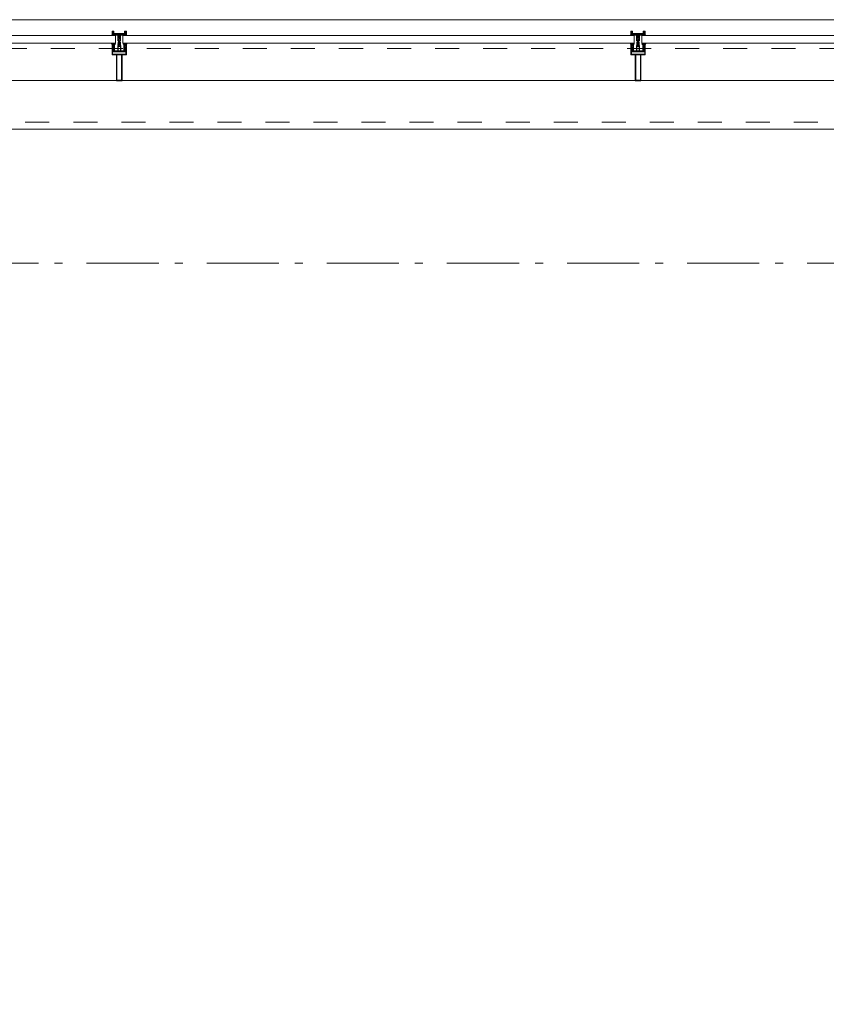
# Model space of a CAD drawing. Header units: millimetres. Extents: x -46954 to 169732, y -26853 to 94136.
# Tile 125 of 174: x 17507 to 20305, y 86595 to 90012. Entities that reach past the tile are written whole.
import ezdxf

# ---------------------------------------------------------------- set-up
doc = ezdxf.new("R2010")
doc.units = ezdxf.units.MM
doc.header["$LTSCALE"] = 400
doc.linetypes.add('STYLE_01', pattern=[0.416641, 0.208282, -0.208359])
doc.linetypes.add('STYLE_06', pattern=[1.041641, 0.625, -0.208282, 0.069427, -0.138931])
doc.layers.add('mat-glas', color=140, linetype='Continuous', lineweight=15)
doc.layers.add('None', color=7, linetype='Continuous', lineweight=9)
doc.styles.get("Standard").update_dxf_attribs({"font": 'arial.ttf'})

# ---------------------------------------------------------------- blocks, each defined once
blk = doc.blocks.new('*U523')
at = {"layer": 'None', "color": 8, "linetype": 'Continuous', "lineweight": 9, "flags": 128}
for points in [[(58396.9, -23735), (58381.1, -23735), (58381.1, -23733.1), (58381.1, -23686.9), (58381.1, -23685), (58396.9, -23685), (58396.9, -23687.9), (58392.3, -23687.9), (58392.3, -23687.4), (58390.9, -23687.4), (58390.9, -23687.9), (58389, -23687.9), (58388.7, -23688.1), (58384.6, -23688.1), (58384.6, -23688.1, 0.414214), (58382.9, -23689.8), (58382.9, -23689.8), (58382.9, -23689.9, 0.414214), (58384.6, -23691.6), (58388.7, -23691.6), (58389, -23691.8), (58390.9, -23691.8), (58390.9, -23692.3), (58392.3, -23692.3), (58392.3, -23691.8), (58396.9, -23691.8), (58396.9, -23693.7), (58384.1, -23693.7), (58384.1, -23693.7, 0.414214), (58382.9, -23694.9), (58382.9, -23694.9), (58382.9, -23703.4), (58382.9, -23703.5, 0.414214), (58384.1, -23704.7), (58401.1, -23704.7), (58401.1, -23706.1), (58403.9, -23706.1), (58404.3, -23705.7), (58404.7, -23706.1), (58405.3, -23706.1), (58405.7, -23705.7), (58406.1, -23706.1), (58406.7, -23706.1), (58407.1, -23705.7), (58408, -23706.1), (58412.9, -23706.1), (58412.9, -23707.8), (58402.1, -23707.8), (58402.1, -23707.8, 0.414214), (58399.9, -23710), (58399.9, -23710), (58399.9, -23710, 0.414214), (58402.1, -23712.2), (58412.9, -23712.2), (58412.9, -23713.9), (58408, -23713.9), (58407.1, -23714.3), (58406.7, -23713.9), (58406.1, -23713.9), (58405.7, -23714.3), (58405.3, -23713.9), (58404.7, -23713.9), (58404.3, -23714.3), (58403.9, -23713.9), (58401.1, -23713.9), (58401.1, -23715.3), (58384.1, -23715.3), (58384.1, -23715.3, 0.414214), (58382.9, -23716.5), (58382.9, -23716.6), (58382.9, -23725.1), (58382.9, -23725.1, 0.414214), (58384.1, -23726.3), (58396.9, -23726.3), (58396.9, -23728.2), (58392.3, -23728.2), (58392.3, -23727.7), (58390.9, -23727.7), (58390.9, -23728.2), (58389, -23728.2), (58388.7, -23728.4), (58384.6, -23728.4), (58384.6, -23728.4, 0.414214), (58382.9, -23730.1), (58382.9, -23730.2), (58382.9, -23730.2, 0.414214), (58384.6, -23731.9), (58388.7, -23731.9), (58389, -23732.1), (58390.9, -23732.1), (58390.9, -23732.6), (58392.3, -23732.6), (58392.3, -23732.1), (58396.9, -23732.1)], [(58409.1, -23695.2), (58409.1, -23695.2, -0.390793), (58407.8, -23696.7), (58407.8, -23696.7, -0.390793), (58406.1, -23695.6), (58406.1, -23695.6, 0.352623), (58404.1, -23694), (58397.4, -23694), (58397.4, -23694, -0.414214), (58397.1, -23693.7), (58397.1, -23692.4), (58397.2, -23691.9), (58397.2, -23691.9, 0.520293), (58397.1, -23691.6), (58394.4, -23691.6), (58394.3, -23691.8), (58392.3, -23691.8), (58392.3, -23691.8, 0.577863), (58392, -23691.8), (58392, -23691.9), (58392, -23691.9, -0.366605), (58391.7, -23692.2), (58391.7, -23692.2, -0.366605), (58391.4, -23692), (58391.4, -23692, 0.130834), (58390.4, -23690.7), (58390.4, -23690.7, -0.439074), (58390.4, -23689.3), (58390.4, -23689.3, 0.133252), (58391.4, -23688), (58391.4, -23688, -0.366605), (58391.7, -23687.8), (58391.7, -23687.8, -0.366605), (58392, -23688), (58392, -23688.1), (58392, -23688.1, 0.577455), (58392.3, -23688.2), (58394.3, -23688.2), (58394.4, -23688.3), (58397.1, -23688.3), (58397.1, -23688.3, 0.52048), (58397.2, -23688.1), (58397.1, -23687.6), (58397.1, -23685.3), (58397.1, -23685.3, -0.414214), (58397.4, -23685), (58405.2, -23685), (58405.2, -23685, 0.255976), (58406.8, -23684.1), (58406.8, -23684.1, -0.749676), (58409.1, -23684.7), (58409.1, -23688.8), (58409.1, -23688.8, -0.414214), (58407.1, -23690.8), (58407.1, -23690.8, 0.402808), (58406.6, -23691.3), (58406.6, -23691.3, 0.402808), (58407, -23691.8), (58407, -23691.8, -0.233259), (58407.4, -23692), (58407.9, -23695.4), (58407.9, -23695.4, 0.419014), (58408, -23695.5), (58408, -23695.5, 0.419014), (58408.1, -23695.4), (58408.1, -23694), (58408.1, -23694, -0.414214), (58408.6, -23693.5), (58408.6, -23693.5, -0.414214), (58409.1, -23694)], [(58392.1, -23689, 0.29188), (58391.6, -23689.2), (58391.2, -23689.7), (58391.2, -23689.7, 0.344328), (58391.2, -23690.3), (58391.6, -23690.8), (58391.6, -23690.8, 0.29188), (58392.1, -23691), (58393.8, -23690.6), (58393.8, -23690.6, 0.348796), (58394.3, -23690), (58394.3, -23690, 0.348796), (58393.8, -23689.4), (58392.1, -23689)], [(58400.1, -23687), (58400.1, -23687, 0.414214), (58399.3, -23687.9), (58399.3, -23687.9, 0.414214), (58400.1, -23688.7), (58403, -23688.7), (58403, -23688.7, 0.414214), (58403.9, -23687.9), (58403.9, -23687.9, 0.414214), (58403, -23687)], [(58403.9, -23691.2, 0.414214), (58403, -23690.3), (58400.1, -23690.3), (58400.1, -23690.3, 0.414214), (58399.3, -23691.2), (58399.3, -23691.2, 0.414214), (58400.1, -23692), (58403, -23692), (58403, -23692, 0.414214), (58403.9, -23691.2)], [(58406.1, -23689.2), (58406.1, -23689.2, 0.552342), (58407.3, -23689.8), (58407.3, -23689.8, 0.263556), (58408.3, -23688.1), (58408.3, -23684.6), (58408.3, -23684.6, 0.437017), (58407.9, -23684.3), (58407.9, -23684.3, 0.437017), (58407.7, -23684.7), (58407.7, -23684.7, -0.396568), (58406.4, -23686.3), (58406.4, -23686.3, 0.418874), (58405.8, -23686.8)], [(58409.1, -23724.8), (58409.1, -23724.8, 0.390793), (58407.8, -23723.3), (58407.8, -23723.3, 0.390793), (58406.1, -23724.4), (58406.1, -23724.4, -0.352623), (58404.1, -23726), (58397.4, -23726), (58397.4, -23726, 0.414214), (58397.1, -23726.3), (58397.1, -23727.6), (58397.2, -23728.1), (58397.2, -23728.1, -0.520293), (58397.1, -23728.4), (58394.4, -23728.4), (58394.3, -23728.2), (58392.3, -23728.2), (58392.3, -23728.2, -0.577863), (58392, -23728.2), (58392, -23728.1), (58392, -23728.1, 0.366605), (58391.7, -23727.8), (58391.7, -23727.8, 0.366605), (58391.4, -23728), (58391.4, -23728, -0.130834), (58390.4, -23729.3), (58390.4, -23729.3, 0.439074), (58390.4, -23730.7), (58390.4, -23730.7, -0.133252), (58391.4, -23732), (58391.4, -23732, 0.366605), (58391.7, -23732.2), (58391.7, -23732.2, 0.366605), (58392, -23732), (58392, -23731.9), (58392, -23731.9, -0.577455), (58392.3, -23731.8), (58394.3, -23731.8), (58394.4, -23731.7), (58397.1, -23731.7), (58397.1, -23731.7, -0.52048), (58397.2, -23731.9), (58397.1, -23732.4), (58397.1, -23734.7), (58397.1, -23734.7, 0.414214), (58397.4, -23735), (58405.2, -23735), (58405.2, -23735, -0.255976), (58406.8, -23735.9), (58406.8, -23735.9, 0.749676), (58409.1, -23735.3), (58409.1, -23731.2), (58409.1, -23731.2, 0.414214), (58407.1, -23729.2), (58407.1, -23729.2, -0.402808), (58406.6, -23728.7), (58406.6, -23728.7, -0.402808), (58407, -23728.2), (58407, -23728.2, 0.233259), (58407.4, -23728), (58407.9, -23724.6), (58407.9, -23724.6, -0.419014), (58408, -23724.5), (58408, -23724.5, -0.419014), (58408.1, -23724.6), (58408.1, -23726), (58408.1, -23726, 0.414214), (58408.6, -23726.5), (58408.6, -23726.5, 0.414214), (58409.1, -23726)], [(58392.1, -23731, -0.29188), (58391.6, -23730.8), (58391.2, -23730.3), (58391.2, -23730.3, -0.344328), (58391.2, -23729.7), (58391.6, -23729.2), (58391.6, -23729.2, -0.29188), (58392.1, -23729), (58393.8, -23729.4), (58393.8, -23729.4, -0.348796), (58394.3, -23730), (58394.3, -23730, -0.348796), (58393.8, -23730.6), (58392.1, -23731)], [(58403.9, -23728.8, -0.414214), (58403, -23729.7), (58400.1, -23729.7), (58400.1, -23729.7, -0.414214), (58399.3, -23728.8), (58399.3, -23728.8, -0.414214), (58400.1, -23728), (58403, -23728), (58403, -23728, -0.414214), (58403.9, -23728.8)], [(58400.1, -23733), (58400.1, -23733, -0.414214), (58399.3, -23732.1), (58399.3, -23732.1, -0.414214), (58400.1, -23731.3), (58403, -23731.3), (58403, -23731.3, -0.414214), (58403.9, -23732.1), (58403.9, -23732.1, -0.414214), (58403, -23733)], [(58406.1, -23730.8), (58406.1, -23730.8, -0.552342), (58407.3, -23730.2), (58407.3, -23730.2, -0.263556), (58408.3, -23731.9), (58408.3, -23735.4), (58408.3, -23735.4, -0.437017), (58407.9, -23735.7), (58407.9, -23735.7, -0.437017), (58407.7, -23735.3), (58407.7, -23735.3, 0.396568), (58406.4, -23733.7), (58406.4, -23733.7, -0.418874), (58405.8, -23733.2)]]:
    blk.add_lwpolyline(points, format="xyb", close=True, dxfattribs=at)
blk.add_lwpolyline([(58382.9, -23714), (58398.6, -23714), (58398.6, -23706), (58382.9, -23706)], close=True, dxfattribs=at)
blk = doc.blocks.new('*U524')
at = {"layer": 'None', "color": 7}
blk.add_blockref('*U523', (0, 0), dxfattribs=at)
blk = doc.blocks.new('*U525')
at = {"layer": 'None', "color": 8, "linetype": 'Continuous', "lineweight": 9, "flags": 128}
for points in [[(58279.1, -23700), (58279.1, -23720), (58369.1, -23720), (58369.1, -23735), (58381.1, -23735), (58381.1, -23685), (58369.1, -23685), (58369.1, -23700)], [(58281.1, -23702), (58369.1, -23702), (58369.1, -23718), (58281.1, -23718)], [(58371.1, -23718), (58371.1, -23702), (58371.1, -23687), (58379.1, -23687), (58379.1, -23733), (58371.1, -23733)]]:
    blk.add_lwpolyline(points, close=True, dxfattribs=at)
blk = doc.blocks.new('*U526')
at = {"layer": 'None', "color": 7}
for name in ['*U525', '*U524']:
    blk.add_blockref(name, (0, 0), dxfattribs=at)
blk = doc.blocks.new('*U527')
at = {"layer": 'None', "color": 8, "linetype": 'Continuous', "lineweight": 9}
for p, q in [((58439.2, -23686), (58443.2, -23687)), ((58439.2, -23708), (58439.2, -23686)), ((58442.2, -23689), (58441.2, -23690)), ((58441.2, -23690), (58441.2, -23730)), ((58448.2, -23689), (58442.2, -23689)), ((58443.2, -23687), (58444.2, -23686)), ((58444.2, -23686), (58446.2, -23687)), ((58446.2, -23687), (58447.2, -23688)), ((58447.2, -23688), (58449.2, -23688)), ((58449.2, -23689), (58448.2, -23689)), ((58449.2, -23688), (58449.2, -23689)), ((58437.2, -23710), (58438.2, -23708)), ((58438.2, -23711), (58437.2, -23710)), ((58438.2, -23708), (58439.2, -23708)), ((58439.2, -23711), (58438.2, -23711)), ((58439.2, -23733), (58439.2, -23711)), ((58443.2, -23732), (58439.2, -23733)), ((58441.2, -23730), (58442.2, -23730)), ((58442.2, -23730), (58448.2, -23730)), ((58444.2, -23733), (58443.2, -23732)), ((58446.2, -23732), (58444.2, -23733)), ((58447.2, -23732), (58446.2, -23732)), ((58449.2, -23731), (58447.2, -23732)), ((58448.2, -23730), (58449.2, -23730)), ((58449.2, -23730), (58449.2, -23731))]:
    blk.add_line(p, q, dxfattribs=at)
at = {"layer": 'None', "color": 8, "linetype": 'Continuous', "lineweight": 9, "flags": 128}
blk.add_lwpolyline([(58439.2, -23733), (58439.2, -23711), (58438.2, -23711), (58437.2, -23710), (58438.2, -23708), (58439.2, -23708), (58439.2, -23686), (58443.2, -23687), (58443.2, -23687), (58443.2, -23687), (58444.2, -23686), (58444.2, -23686), (58446.2, -23687), (58447.2, -23688), (58449.2, -23688), (58449.2, -23689), (58449.2, -23689), (58448.2, -23689), (58442.2, -23689), (58441.2, -23690), (58441.2, -23730), (58442.2, -23730), (58448.2, -23730), (58449.2, -23730), (58449.2, -23731), (58449.2, -23731), (58447.2, -23732), (58446.2, -23732), (58444.2, -23733), (58444.2, -23733), (58443.2, -23732), (58443.2, -23732), (58443.2, -23732)], close=True, dxfattribs=at)
at = {"layer": 'None', "color": 0, "flags": 1}
blk.add_attdef('GRUPPE', (58437.2, -23740.6), '', height=4.23, dxfattribs=at)
blk = doc.blocks.new('*U528')
at = {"layer": 'None', "color": 8, "linetype": 'Continuous', "lineweight": 9}
for p, q in [((58416.2, -23708), (58417.2, -23707)), ((58417.2, -23707), (58417.2, -23705)), ((58417.2, -23705), (58434.2, -23705)), ((58419.2, -23706), (58419.2, -23707)), ((58422.2, -23706), (58419.2, -23706)), ((58419.2, -23707), (58419.2, -23709)), ((58423.2, -23707), (58422.2, -23706)), ((58422.2, -23707), (58423.2, -23707)), ((58422.2, -23708), (58422.2, -23707)), ((58428.2, -23707), (58426.2, -23709)), ((58429.2, -23706), (58428.2, -23707)), ((58433.2, -23706), (58429.2, -23706)), ((58433.2, -23707), (58433.2, -23706)), ((58434.2, -23707), (58433.2, -23707)), ((58434.2, -23705), (58435.2, -23705)), ((58435.2, -23707), (58434.2, -23707)), ((58435.2, -23705), (58435.2, -23706)), ((58435.2, -23706), (58435.2, -23707)), ((58404.2, -23710), (58405.2, -23709)), ((58405.2, -23711), (58404.2, -23710)), ((58405.2, -23709), (58406.2, -23708)), ((58406.2, -23709), (58405.2, -23710)), ((58405.2, -23710), (58406.2, -23711)), ((58406.2, -23712), (58405.2, -23711)), ((58406.2, -23708), (58407.2, -23708)), ((58408.2, -23709), (58406.2, -23709)), ((58406.2, -23711), (58408.2, -23711)), ((58407.2, -23712), (58406.2, -23712)), ((58407.2, -23708), (58409.2, -23708)), ((58409.2, -23712), (58407.2, -23712)), ((58409.2, -23709), (58408.2, -23709)), ((58408.2, -23711), (58409.2, -23711)), ((58409.2, -23708), (58410.2, -23708)), ((58410.2, -23709), (58409.2, -23709)), ((58409.2, -23711), (58410.2, -23711)), ((58410.2, -23712), (58409.2, -23712)), ((58410.2, -23708), (58412.2, -23708)), ((58412.2, -23709), (58410.2, -23709)), ((58410.2, -23711), (58412.2, -23711)), ((58412.2, -23712), (58410.2, -23712)), ((58412.2, -23708), (58414.2, -23708)), ((58414.2, -23709), (58412.2, -23709)), ((58412.2, -23711), (58413.2, -23711)), ((58414.2, -23712), (58412.2, -23712)), ((58413.2, -23711), (58414.2, -23711)), ((58414.2, -23708), (58415.2, -23708)), ((58416.2, -23709), (58414.2, -23709)), ((58414.2, -23711), (58416.2, -23711)), ((58415.2, -23712), (58414.2, -23712)), ((58415.2, -23708), (58416.2, -23708)), ((58416.2, -23712), (58415.2, -23712)), ((58417.2, -23710), (58416.2, -23709)), ((58416.2, -23711), (58417.2, -23710)), ((58417.2, -23713), (58416.2, -23712)), ((58417.2, -23715), (58417.2, -23713)), ((58434.2, -23715), (58417.2, -23715)), ((58419.2, -23709), (58418.2, -23710)), ((58418.2, -23710), (58419.2, -23712)), ((58419.2, -23712), (58419.2, -23713)), ((58419.2, -23713), (58419.2, -23714)), ((58419.2, -23714), (58422.2, -23714)), ((58421.2, -23710), (58422.2, -23708)), ((58422.2, -23712), (58421.2, -23710)), ((58422.2, -23713), (58422.2, -23712)), ((58423.2, -23713), (58422.2, -23713)), ((58422.2, -23714), (58423.2, -23713)), ((58426.2, -23709), (58426.2, -23711)), ((58426.2, -23711), (58428.2, -23713)), ((58428.2, -23713), (58429.2, -23714)), ((58429.2, -23714), (58433.2, -23714)), ((58433.2, -23713), (58434.2, -23713)), ((58433.2, -23714), (58433.2, -23713)), ((58434.2, -23713), (58435.2, -23713)), ((58435.2, -23715), (58434.2, -23715)), ((58435.2, -23713), (58435.2, -23714)), ((58435.2, -23714), (58435.2, -23715))]:
    blk.add_line(p, q, dxfattribs=at)
at = {"layer": 'None', "color": 8, "linetype": 'Continuous', "lineweight": 9, "flags": 128}
for points in [[(58417.2, -23705), (58434.2, -23705), (58435.2, -23705), (58435.2, -23706), (58435.2, -23707), (58434.2, -23707), (58433.2, -23707), (58433.2, -23707), (58433.2, -23706), (58429.2, -23706), (58428.2, -23707), (58426.2, -23709), (58426.2, -23711), (58428.2, -23713), (58429.2, -23714), (58433.2, -23714), (58433.2, -23713), (58433.2, -23713), (58434.2, -23713), (58435.2, -23713), (58435.2, -23714), (58435.2, -23715), (58434.2, -23715), (58417.2, -23715), (58417.2, -23713), (58416.2, -23712), (58415.2, -23712), (58414.2, -23712), (58412.2, -23712), (58410.2, -23712), (58410.2, -23712), (58410.2, -23712), (58409.2, -23712), (58407.2, -23712), (58406.2, -23712), (58405.2, -23711), (58405.2, -23711), (58404.2, -23710), (58405.2, -23709), (58405.2, -23709), (58406.2, -23708), (58407.2, -23708), (58409.2, -23708), (58410.2, -23708), (58410.2, -23708), (58410.2, -23708), (58412.2, -23708), (58414.2, -23708), (58415.2, -23708), (58416.2, -23708), (58417.2, -23707)], [(58419.2, -23713), (58419.2, -23714), (58422.2, -23714), (58423.2, -23713), (58423.2, -23713), (58422.2, -23713), (58422.2, -23712), (58421.2, -23710), (58422.2, -23708), (58422.2, -23707), (58423.2, -23707), (58422.2, -23706), (58419.2, -23706), (58419.2, -23707), (58419.2, -23709), (58418.2, -23710), (58419.2, -23712)]]:
    blk.add_lwpolyline(points, close=True, dxfattribs=at)
blk.add_lwpolyline([(58416.2, -23711), (58417.2, -23710), (58416.2, -23709), (58414.2, -23709), (58414.2, -23709), (58412.2, -23709), (58410.2, -23709), (58409.2, -23709), (58409.2, -23709), (58408.2, -23709), (58408.2, -23709), (58406.2, -23709), (58405.2, -23710), (58406.2, -23711), (58408.2, -23711), (58408.2, -23711), (58409.2, -23711), (58409.2, -23711), (58410.2, -23711), (58412.2, -23711), (58413.2, -23711), (58413.2, -23711), (58414.2, -23711), (58414.2, -23711), (58416.2, -23711)], dxfattribs=at)
at = {"layer": 'None', "color": 0, "flags": 1}
blk.add_attdef('GRUPPE', (58404.2, -23722.6), '', height=4.23, dxfattribs=at)
blk = doc.blocks.new('*U529')
at = {"layer": 'None', "color": 8, "linetype": 'Continuous', "lineweight": 9}
for p, q in [((58431.2, -23707), (58428.2, -23709)), ((58431.2, -23706), (58431.2, -23707)), ((58432.2, -23707), (58431.2, -23706)), ((58432.2, -23708), (58432.2, -23707)), ((58436.2, -23707), (58434.2, -23708)), ((58436.2, -23683), (58436.2, -23685)), ((58437.2, -23683), (58436.2, -23683)), ((58436.2, -23685), (58437.2, -23686)), ((58437.2, -23687), (58436.2, -23688)), ((58436.2, -23688), (58437.2, -23689)), ((58437.2, -23689), (58436.2, -23690)), ((58436.2, -23690), (58437.2, -23691)), ((58437.2, -23691), (58436.2, -23692)), ((58436.2, -23692), (58436.2, -23693)), ((58436.2, -23693), (58437.2, -23693)), ((58436.2, -23694), (58436.2, -23695)), ((58437.2, -23694), (58436.2, -23694)), ((58436.2, -23695), (58437.2, -23695)), ((58436.2, -23696), (58436.2, -23697)), ((58437.2, -23696), (58436.2, -23696)), ((58436.2, -23697), (58437.2, -23699)), ((58437.2, -23707), (58436.2, -23707)), ((58437.2, -23684), (58437.2, -23683)), ((58438.2, -23685), (58437.2, -23684)), ((58437.2, -23686), (58437.2, -23687)), ((58437.2, -23693), (58437.2, -23694)), ((58437.2, -23695), (58437.2, -23696)), ((58437.2, -23699), (58437.2, -23705)), ((58437.2, -23705), (58437.2, -23707)), ((58439.2, -23685), (58438.2, -23685)), ((58439.2, -23708), (58439.2, -23685)), ((58428.2, -23709), (58428.2, -23710)), ((58428.2, -23710), (58428.2, -23711)), ((58428.2, -23711), (58431.2, -23713)), ((58429.2, -23710), (58430.2, -23709)), ((58430.2, -23711), (58429.2, -23710)), ((58430.2, -23709), (58434.2, -23709)), ((58434.2, -23711), (58430.2, -23711)), ((58431.2, -23714), (58432.2, -23713)), ((58431.2, -23713), (58431.2, -23714)), ((58434.2, -23708), (58432.2, -23708)), ((58432.2, -23712), (58434.2, -23712)), ((58432.2, -23713), (58432.2, -23712)), ((58434.2, -23709), (58435.2, -23710)), ((58435.2, -23710), (58434.2, -23711)), ((58434.2, -23712), (58436.2, -23713)), ((58436.2, -23713), (58437.2, -23713)), ((58437.2, -23721), (58436.2, -23723)), ((58436.2, -23723), (58436.2, -23724)), ((58436.2, -23724), (58437.2, -23724)), ((58436.2, -23725), (58436.2, -23726)), ((58437.2, -23725), (58436.2, -23725)), ((58436.2, -23726), (58437.2, -23726)), ((58436.2, -23727), (58436.2, -23728)), ((58437.2, -23727), (58436.2, -23727)), ((58436.2, -23728), (58437.2, -23729)), ((58437.2, -23729), (58436.2, -23730)), ((58436.2, -23730), (58437.2, -23731)), ((58437.2, -23731), (58436.2, -23732)), ((58436.2, -23732), (58437.2, -23733)), ((58437.2, -23733), (58436.2, -23735)), ((58436.2, -23735), (58436.2, -23737)), ((58436.2, -23737), (58437.2, -23737)), ((58437.2, -23710), (58438.2, -23709)), ((58438.2, -23711), (58437.2, -23710)), ((58437.2, -23713), (58437.2, -23715)), ((58437.2, -23715), (58437.2, -23721)), ((58437.2, -23724), (58437.2, -23725)), ((58437.2, -23726), (58437.2, -23727)), ((58437.2, -23736), (58439.2, -23735)), ((58437.2, -23737), (58437.2, -23736)), ((58438.2, -23709), (58439.2, -23708)), ((58439.2, -23712), (58438.2, -23711)), ((58439.2, -23735), (58439.2, -23712))]:
    blk.add_line(p, q, dxfattribs=at)
at = {"layer": 'None', "color": 8, "linetype": 'Continuous', "lineweight": 9, "flags": 128}
blk.add_lwpolyline([(58439.2, -23685), (58438.2, -23685), (58437.2, -23684), (58437.2, -23683), (58436.2, -23683), (58436.2, -23683), (58436.2, -23683), (58436.2, -23683), (58436.2, -23683), (58436.2, -23683), (58436.2, -23685), (58437.2, -23686), (58437.2, -23687), (58436.2, -23688), (58436.2, -23688), (58436.2, -23688), (58436.2, -23688), (58436.2, -23688), (58437.2, -23689), (58437.2, -23689), (58437.2, -23689), (58437.2, -23689), (58437.2, -23689), (58436.2, -23690), (58436.2, -23690), (58436.2, -23690), (58436.2, -23690), (58436.2, -23690), (58437.2, -23691), (58437.2, -23691), (58437.2, -23691), (58437.2, -23691), (58436.2, -23692), (58436.2, -23692), (58436.2, -23692), (58436.2, -23692), (58436.2, -23693), (58437.2, -23693), (58437.2, -23693), (58437.2, -23694), (58437.2, -23694), (58436.2, -23694), (58436.2, -23694), (58436.2, -23694), (58436.2, -23695), (58436.2, -23695), (58437.2, -23695), (58437.2, -23695), (58437.2, -23696), (58437.2, -23696), (58437.2, -23696), (58436.2, -23696), (58436.2, -23696), (58436.2, -23697), (58436.2, -23697), (58436.2, -23697), (58436.2, -23697), (58437.2, -23699), (58437.2, -23705), (58437.2, -23707), (58436.2, -23707), (58434.2, -23708), (58432.2, -23708), (58432.2, -23708), (58432.2, -23708), (58432.2, -23707), (58432.2, -23707), (58431.2, -23706), (58431.2, -23707), (58428.2, -23709), (58428.2, -23710), (58428.2, -23711), (58431.2, -23713), (58431.2, -23714), (58432.2, -23713), (58432.2, -23713), (58432.2, -23712), (58432.2, -23712), (58432.2, -23712), (58434.2, -23712), (58436.2, -23713), (58437.2, -23713), (58437.2, -23715), (58437.2, -23721), (58436.2, -23723), (58436.2, -23723), (58436.2, -23723), (58436.2, -23723), (58436.2, -23724), (58436.2, -23724), (58437.2, -23724), (58437.2, -23724), (58437.2, -23724), (58437.2, -23725), (58436.2, -23725), (58436.2, -23725), (58436.2, -23726), (58436.2, -23726), (58436.2, -23726), (58437.2, -23726), (58437.2, -23726), (58437.2, -23727), (58437.2, -23727), (58436.2, -23727), (58436.2, -23728), (58436.2, -23728), (58436.2, -23728), (58436.2, -23728), (58437.2, -23729), (58437.2, -23729), (58437.2, -23729), (58437.2, -23729), (58437.2, -23729), (58436.2, -23730), (58436.2, -23730), (58436.2, -23730), (58436.2, -23730), (58436.2, -23730), (58437.2, -23731), (58437.2, -23731), (58437.2, -23731), (58437.2, -23731), (58437.2, -23731), (58436.2, -23732), (58436.2, -23732), (58436.2, -23732), (58436.2, -23732), (58436.2, -23732), (58437.2, -23733), (58437.2, -23733), (58436.2, -23735), (58436.2, -23737), (58436.2, -23737), (58436.2, -23737), (58436.2, -23737), (58436.2, -23737), (58436.2, -23737), (58437.2, -23737), (58437.2, -23736), (58439.2, -23735), (58439.2, -23712), (58439.2, -23712), (58438.2, -23711), (58437.2, -23710), (58438.2, -23709), (58439.2, -23708), (58439.2, -23708), (58439.2, -23685)], dxfattribs=at)
blk.add_lwpolyline([(58430.2, -23711), (58429.2, -23710), (58430.2, -23709), (58434.2, -23709), (58435.2, -23710), (58434.2, -23711)], close=True, dxfattribs=at)
at = {"layer": 'None', "color": 0, "flags": 1}
blk.add_attdef('GRUPPE', (58428.2, -23744.6), '', height=4.23, dxfattribs=at)
blk = doc.blocks.new('*U530')
at = {"layer": 'None', "color": 8, "linetype": 'Continuous', "lineweight": 9}
for p, q in [((58451.2, -23685), (58439.2, -23685)), ((58439.2, -23685), (58439.2, -23686)), ((58439.2, -23686), (58443.2, -23687)), ((58442.2, -23690), (58442.2, -23729)), ((58450.2, -23690), (58442.2, -23690)), ((58443.2, -23687), (58444.2, -23686)), ((58443.2, -23691), (58451.2, -23691)), ((58443.2, -23728), (58443.2, -23691)), ((58444.2, -23686), (58450.2, -23686)), ((58450.2, -23686), (58450.2, -23690)), ((58451.2, -23691), (58451.2, -23685)), ((58443.2, -23733), (58439.2, -23734)), ((58439.2, -23734), (58439.2, -23735)), ((58439.2, -23735), (58451.2, -23735)), ((58442.2, -23729), (58450.2, -23729)), ((58451.2, -23728), (58443.2, -23728)), ((58443.2, -23734), (58443.2, -23733)), ((58450.2, -23734), (58443.2, -23734)), ((58450.2, -23729), (58450.2, -23734)), ((58451.2, -23735), (58451.2, -23728))]:
    blk.add_line(p, q, dxfattribs=at)
blk.add_lwpolyline([(58439.2, -23685), (58439.2, -23686), (58443.2, -23687), (58444.2, -23686), (58450.2, -23686), (58450.2, -23690), (58442.2, -23690), (58442.2, -23729), (58450.2, -23729), (58450.2, -23734), (58443.2, -23734), (58443.2, -23733), (58439.2, -23734), (58439.2, -23735), (58451.2, -23735), (58451.2, -23728), (58443.2, -23728), (58443.2, -23691), (58451.2, -23691), (58451.2, -23685)], close=True, dxfattribs=at)
at = {"layer": 'None', "color": 3}
for name in ['*U528', '*U529', '*U527']:
    blk.add_blockref(name, (0, 0), dxfattribs=at)
blk = doc.blocks.new('*U531')
at = {"layer": 'None', "color": 7}
for name in ['*U526', '*U530']:
    blk.add_blockref(name, (0, 0), dxfattribs=at)
blk = doc.blocks.new('*U532')
at = {"layer": 'None', "color": 8, "linetype": 'Continuous', "lineweight": 9, "flags": 128}
for points in [[(58396.9, -21935), (58381.1, -21935), (58381.1, -21933.1), (58381.1, -21886.9), (58381.1, -21885), (58396.9, -21885), (58396.9, -21887.9), (58392.3, -21887.9), (58392.3, -21887.4), (58390.9, -21887.4), (58390.9, -21887.9), (58389, -21887.9), (58388.7, -21888.1), (58384.6, -21888.1), (58384.6, -21888.1, 0.414214), (58382.9, -21889.8), (58382.9, -21889.8), (58382.9, -21889.9, 0.414214), (58384.6, -21891.6), (58388.7, -21891.6), (58389, -21891.8), (58390.9, -21891.8), (58390.9, -21892.3), (58392.3, -21892.3), (58392.3, -21891.8), (58396.9, -21891.8), (58396.9, -21893.7), (58384.1, -21893.7), (58384.1, -21893.7, 0.414214), (58382.9, -21894.9), (58382.9, -21894.9), (58382.9, -21903.4), (58382.9, -21903.5, 0.414214), (58384.1, -21904.7), (58401.1, -21904.7), (58401.1, -21906.1), (58403.9, -21906.1), (58404.3, -21905.7), (58404.7, -21906.1), (58405.3, -21906.1), (58405.7, -21905.7), (58406.1, -21906.1), (58406.7, -21906.1), (58407.1, -21905.7), (58408, -21906.1), (58412.9, -21906.1), (58412.9, -21907.8), (58402.1, -21907.8), (58402.1, -21907.8, 0.414214), (58399.9, -21910), (58399.9, -21910), (58399.9, -21910, 0.414214), (58402.1, -21912.2), (58412.9, -21912.2), (58412.9, -21913.9), (58408, -21913.9), (58407.1, -21914.3), (58406.7, -21913.9), (58406.1, -21913.9), (58405.7, -21914.3), (58405.3, -21913.9), (58404.7, -21913.9), (58404.3, -21914.3), (58403.9, -21913.9), (58401.1, -21913.9), (58401.1, -21915.3), (58384.1, -21915.3), (58384.1, -21915.3, 0.414214), (58382.9, -21916.5), (58382.9, -21916.6), (58382.9, -21925.1), (58382.9, -21925.1, 0.414214), (58384.1, -21926.3), (58396.9, -21926.3), (58396.9, -21928.2), (58392.3, -21928.2), (58392.3, -21927.7), (58390.9, -21927.7), (58390.9, -21928.2), (58389, -21928.2), (58388.7, -21928.4), (58384.6, -21928.4), (58384.6, -21928.4, 0.414214), (58382.9, -21930.1), (58382.9, -21930.2), (58382.9, -21930.2, 0.414214), (58384.6, -21931.9), (58388.7, -21931.9), (58389, -21932.1), (58390.9, -21932.1), (58390.9, -21932.6), (58392.3, -21932.6), (58392.3, -21932.1), (58396.9, -21932.1)], [(58409.1, -21895.2), (58409.1, -21895.2, -0.390793), (58407.8, -21896.7), (58407.8, -21896.7, -0.390793), (58406.1, -21895.6), (58406.1, -21895.6, 0.352623), (58404.1, -21894), (58397.4, -21894), (58397.4, -21894, -0.414214), (58397.1, -21893.7), (58397.1, -21892.4), (58397.2, -21891.9), (58397.2, -21891.9, 0.520293), (58397.1, -21891.6), (58394.4, -21891.6), (58394.3, -21891.8), (58392.3, -21891.8), (58392.3, -21891.8, 0.577863), (58392, -21891.8), (58392, -21891.9), (58392, -21891.9, -0.366605), (58391.7, -21892.2), (58391.7, -21892.2, -0.366605), (58391.4, -21892), (58391.4, -21892, 0.130834), (58390.4, -21890.7), (58390.4, -21890.7, -0.439074), (58390.4, -21889.3), (58390.4, -21889.3, 0.133252), (58391.4, -21888), (58391.4, -21888, -0.366605), (58391.7, -21887.8), (58391.7, -21887.8, -0.366605), (58392, -21888), (58392, -21888.1), (58392, -21888.1, 0.577455), (58392.3, -21888.2), (58394.3, -21888.2), (58394.4, -21888.3), (58397.1, -21888.3), (58397.1, -21888.3, 0.52048), (58397.2, -21888.1), (58397.1, -21887.6), (58397.1, -21885.3), (58397.1, -21885.3, -0.414214), (58397.4, -21885), (58405.2, -21885), (58405.2, -21885, 0.255976), (58406.8, -21884.1), (58406.8, -21884.1, -0.749676), (58409.1, -21884.7), (58409.1, -21888.8), (58409.1, -21888.8, -0.414214), (58407.1, -21890.8), (58407.1, -21890.8, 0.402808), (58406.6, -21891.3), (58406.6, -21891.3, 0.402808), (58407, -21891.8), (58407, -21891.8, -0.233259), (58407.4, -21892), (58407.9, -21895.4), (58407.9, -21895.4, 0.419014), (58408, -21895.5), (58408, -21895.5, 0.419014), (58408.1, -21895.4), (58408.1, -21894), (58408.1, -21894, -0.414214), (58408.6, -21893.5), (58408.6, -21893.5, -0.414214), (58409.1, -21894)], [(58392.1, -21889, 0.29188), (58391.6, -21889.2), (58391.2, -21889.7), (58391.2, -21889.7, 0.344328), (58391.2, -21890.3), (58391.6, -21890.8), (58391.6, -21890.8, 0.29188), (58392.1, -21891), (58393.8, -21890.6), (58393.8, -21890.6, 0.348796), (58394.3, -21890), (58394.3, -21890, 0.348796), (58393.8, -21889.4), (58392.1, -21889)], [(58400.1, -21887), (58400.1, -21887, 0.414214), (58399.3, -21887.9), (58399.3, -21887.9, 0.414214), (58400.1, -21888.7), (58403, -21888.7), (58403, -21888.7, 0.414214), (58403.9, -21887.9), (58403.9, -21887.9, 0.414214), (58403, -21887)], [(58403.9, -21891.2, 0.414214), (58403, -21890.3), (58400.1, -21890.3), (58400.1, -21890.3, 0.414214), (58399.3, -21891.2), (58399.3, -21891.2, 0.414214), (58400.1, -21892), (58403, -21892), (58403, -21892, 0.414214), (58403.9, -21891.2)], [(58406.1, -21889.2), (58406.1, -21889.2, 0.552342), (58407.3, -21889.8), (58407.3, -21889.8, 0.263556), (58408.3, -21888.1), (58408.3, -21884.6), (58408.3, -21884.6, 0.437017), (58407.9, -21884.3), (58407.9, -21884.3, 0.437017), (58407.7, -21884.7), (58407.7, -21884.7, -0.396568), (58406.4, -21886.3), (58406.4, -21886.3, 0.418874), (58405.8, -21886.8)], [(58409.1, -21924.8), (58409.1, -21924.8, 0.390793), (58407.8, -21923.3), (58407.8, -21923.3, 0.390793), (58406.1, -21924.4), (58406.1, -21924.4, -0.352623), (58404.1, -21926), (58397.4, -21926), (58397.4, -21926, 0.414214), (58397.1, -21926.3), (58397.1, -21927.6), (58397.2, -21928.1), (58397.2, -21928.1, -0.520293), (58397.1, -21928.4), (58394.4, -21928.4), (58394.3, -21928.2), (58392.3, -21928.2), (58392.3, -21928.2, -0.577863), (58392, -21928.2), (58392, -21928.1), (58392, -21928.1, 0.366605), (58391.7, -21927.8), (58391.7, -21927.8, 0.366605), (58391.4, -21928), (58391.4, -21928, -0.130834), (58390.4, -21929.3), (58390.4, -21929.3, 0.439074), (58390.4, -21930.7), (58390.4, -21930.7, -0.133252), (58391.4, -21932), (58391.4, -21932, 0.366605), (58391.7, -21932.2), (58391.7, -21932.2, 0.366605), (58392, -21932), (58392, -21931.9), (58392, -21931.9, -0.577455), (58392.3, -21931.8), (58394.3, -21931.8), (58394.4, -21931.7), (58397.1, -21931.7), (58397.1, -21931.7, -0.52048), (58397.2, -21931.9), (58397.1, -21932.4), (58397.1, -21934.7), (58397.1, -21934.7, 0.414214), (58397.4, -21935), (58405.2, -21935), (58405.2, -21935, -0.255976), (58406.8, -21935.9), (58406.8, -21935.9, 0.749676), (58409.1, -21935.3), (58409.1, -21931.2), (58409.1, -21931.2, 0.414214), (58407.1, -21929.2), (58407.1, -21929.2, -0.402808), (58406.6, -21928.7), (58406.6, -21928.7, -0.402808), (58407, -21928.2), (58407, -21928.2, 0.233259), (58407.4, -21928), (58407.9, -21924.6), (58407.9, -21924.6, -0.419014), (58408, -21924.5), (58408, -21924.5, -0.419014), (58408.1, -21924.6), (58408.1, -21926), (58408.1, -21926, 0.414214), (58408.6, -21926.5), (58408.6, -21926.5, 0.414214), (58409.1, -21926)], [(58392.1, -21931, -0.29188), (58391.6, -21930.8), (58391.2, -21930.3), (58391.2, -21930.3, -0.344328), (58391.2, -21929.7), (58391.6, -21929.2), (58391.6, -21929.2, -0.29188), (58392.1, -21929), (58393.8, -21929.4), (58393.8, -21929.4, -0.348796), (58394.3, -21930), (58394.3, -21930, -0.348796), (58393.8, -21930.6), (58392.1, -21931)], [(58403.9, -21928.8, -0.414214), (58403, -21929.7), (58400.1, -21929.7), (58400.1, -21929.7, -0.414214), (58399.3, -21928.8), (58399.3, -21928.8, -0.414214), (58400.1, -21928), (58403, -21928), (58403, -21928, -0.414214), (58403.9, -21928.8)], [(58400.1, -21933), (58400.1, -21933, -0.414214), (58399.3, -21932.1), (58399.3, -21932.1, -0.414214), (58400.1, -21931.3), (58403, -21931.3), (58403, -21931.3, -0.414214), (58403.9, -21932.1), (58403.9, -21932.1, -0.414214), (58403, -21933)], [(58406.1, -21930.8), (58406.1, -21930.8, -0.552342), (58407.3, -21930.2), (58407.3, -21930.2, -0.263556), (58408.3, -21931.9), (58408.3, -21935.4), (58408.3, -21935.4, -0.437017), (58407.9, -21935.7), (58407.9, -21935.7, -0.437017), (58407.7, -21935.3), (58407.7, -21935.3, 0.396568), (58406.4, -21933.7), (58406.4, -21933.7, -0.418874), (58405.8, -21933.2)]]:
    blk.add_lwpolyline(points, format="xyb", close=True, dxfattribs=at)
blk.add_lwpolyline([(58382.9, -21914), (58398.6, -21914), (58398.6, -21906), (58382.9, -21906)], close=True, dxfattribs=at)
blk = doc.blocks.new('*U533')
at = {"layer": 'None', "color": 7}
blk.add_blockref('*U532', (0, 0), dxfattribs=at)
blk = doc.blocks.new('*U534')
at = {"layer": 'None', "color": 8, "linetype": 'Continuous', "lineweight": 9, "flags": 128}
for points in [[(58279.1, -21900), (58279.1, -21920), (58369.1, -21920), (58369.1, -21935), (58381.1, -21935), (58381.1, -21885), (58369.1, -21885), (58369.1, -21900)], [(58371.1, -21918), (58371.1, -21902), (58371.1, -21887), (58379.1, -21887), (58379.1, -21933), (58371.1, -21933)], [(58281.1, -21902), (58369.1, -21902), (58369.1, -21918), (58281.1, -21918)]]:
    blk.add_lwpolyline(points, close=True, dxfattribs=at)
blk = doc.blocks.new('*U535')
at = {"layer": 'None', "color": 7}
for name in ['*U534', '*U533']:
    blk.add_blockref(name, (0, 0), dxfattribs=at)
blk = doc.blocks.new('*U536')
at = {"layer": 'None', "color": 8, "linetype": 'Continuous', "lineweight": 9}
for p, q in [((58439.2, -21886), (58443.2, -21887)), ((58439.2, -21908), (58439.2, -21886)), ((58442.2, -21889), (58441.2, -21890)), ((58441.2, -21890), (58441.2, -21930)), ((58448.2, -21889), (58442.2, -21889)), ((58443.2, -21887), (58444.2, -21886)), ((58444.2, -21886), (58446.2, -21887)), ((58446.2, -21887), (58447.2, -21888)), ((58447.2, -21888), (58449.2, -21888)), ((58449.2, -21889), (58448.2, -21889)), ((58449.2, -21888), (58449.2, -21889)), ((58437.2, -21910), (58438.2, -21908)), ((58438.2, -21911), (58437.2, -21910)), ((58438.2, -21908), (58439.2, -21908)), ((58439.2, -21911), (58438.2, -21911)), ((58439.2, -21933), (58439.2, -21911)), ((58441.2, -21930), (58442.2, -21930)), ((58442.2, -21930), (58448.2, -21930)), ((58449.2, -21931), (58447.2, -21932)), ((58448.2, -21930), (58449.2, -21930)), ((58449.2, -21930), (58449.2, -21931)), ((58443.2, -21932), (58439.2, -21933)), ((58444.2, -21933), (58443.2, -21932)), ((58446.2, -21932), (58444.2, -21933)), ((58447.2, -21932), (58446.2, -21932))]:
    blk.add_line(p, q, dxfattribs=at)
at = {"layer": 'None', "color": 8, "linetype": 'Continuous', "lineweight": 9, "flags": 128}
blk.add_lwpolyline([(58439.2, -21933), (58439.2, -21911), (58438.2, -21911), (58437.2, -21910), (58438.2, -21908), (58439.2, -21908), (58439.2, -21886), (58443.2, -21887), (58443.2, -21887), (58443.2, -21887), (58444.2, -21886), (58444.2, -21886), (58446.2, -21887), (58447.2, -21888), (58449.2, -21888), (58449.2, -21889), (58449.2, -21889), (58448.2, -21889), (58442.2, -21889), (58441.2, -21890), (58441.2, -21930), (58442.2, -21930), (58448.2, -21930), (58449.2, -21930), (58449.2, -21931), (58449.2, -21931), (58447.2, -21932), (58446.2, -21932), (58444.2, -21933), (58444.2, -21933), (58443.2, -21932), (58443.2, -21932), (58443.2, -21932)], close=True, dxfattribs=at)
at = {"layer": 'None', "color": 0, "flags": 1}
blk.add_attdef('GRUPPE', (58437.2, -21940.6), '', height=4.23, dxfattribs=at)
blk = doc.blocks.new('*U537')
at = {"layer": 'None', "color": 8, "linetype": 'Continuous', "lineweight": 9}
for p, q in [((58404.2, -21910), (58405.2, -21909)), ((58405.2, -21911), (58404.2, -21910)), ((58405.2, -21909), (58406.2, -21908)), ((58406.2, -21909), (58405.2, -21910)), ((58405.2, -21910), (58406.2, -21911)), ((58406.2, -21912), (58405.2, -21911)), ((58406.2, -21908), (58407.2, -21908)), ((58408.2, -21909), (58406.2, -21909)), ((58406.2, -21911), (58408.2, -21911)), ((58407.2, -21912), (58406.2, -21912)), ((58407.2, -21908), (58409.2, -21908)), ((58409.2, -21912), (58407.2, -21912)), ((58409.2, -21909), (58408.2, -21909)), ((58408.2, -21911), (58409.2, -21911)), ((58409.2, -21908), (58410.2, -21908)), ((58410.2, -21909), (58409.2, -21909)), ((58409.2, -21911), (58410.2, -21911)), ((58410.2, -21912), (58409.2, -21912)), ((58410.2, -21908), (58412.2, -21908)), ((58412.2, -21909), (58410.2, -21909)), ((58410.2, -21911), (58412.2, -21911)), ((58412.2, -21912), (58410.2, -21912)), ((58412.2, -21908), (58414.2, -21908)), ((58414.2, -21909), (58412.2, -21909)), ((58412.2, -21911), (58413.2, -21911)), ((58414.2, -21912), (58412.2, -21912)), ((58413.2, -21911), (58414.2, -21911)), ((58414.2, -21908), (58415.2, -21908)), ((58416.2, -21909), (58414.2, -21909)), ((58414.2, -21911), (58416.2, -21911)), ((58415.2, -21912), (58414.2, -21912)), ((58415.2, -21908), (58416.2, -21908)), ((58416.2, -21912), (58415.2, -21912)), ((58416.2, -21908), (58417.2, -21907)), ((58417.2, -21910), (58416.2, -21909)), ((58416.2, -21911), (58417.2, -21910)), ((58417.2, -21913), (58416.2, -21912)), ((58417.2, -21907), (58417.2, -21905)), ((58417.2, -21905), (58434.2, -21905)), ((58417.2, -21915), (58417.2, -21913)), ((58434.2, -21915), (58417.2, -21915)), ((58419.2, -21909), (58418.2, -21910)), ((58418.2, -21910), (58419.2, -21912)), ((58419.2, -21906), (58419.2, -21907)), ((58422.2, -21906), (58419.2, -21906)), ((58419.2, -21907), (58419.2, -21909)), ((58419.2, -21912), (58419.2, -21913)), ((58419.2, -21913), (58419.2, -21914)), ((58419.2, -21914), (58422.2, -21914)), ((58421.2, -21910), (58422.2, -21908)), ((58422.2, -21912), (58421.2, -21910)), ((58423.2, -21907), (58422.2, -21906)), ((58422.2, -21907), (58423.2, -21907)), ((58422.2, -21908), (58422.2, -21907)), ((58422.2, -21913), (58422.2, -21912)), ((58423.2, -21913), (58422.2, -21913)), ((58422.2, -21914), (58423.2, -21913)), ((58428.2, -21907), (58426.2, -21909)), ((58426.2, -21909), (58426.2, -21911)), ((58426.2, -21911), (58428.2, -21913)), ((58429.2, -21906), (58428.2, -21907)), ((58428.2, -21913), (58429.2, -21914)), ((58433.2, -21906), (58429.2, -21906)), ((58429.2, -21914), (58433.2, -21914)), ((58433.2, -21907), (58433.2, -21906)), ((58434.2, -21907), (58433.2, -21907)), ((58433.2, -21913), (58434.2, -21913)), ((58433.2, -21914), (58433.2, -21913)), ((58434.2, -21905), (58435.2, -21905)), ((58435.2, -21907), (58434.2, -21907)), ((58434.2, -21913), (58435.2, -21913)), ((58435.2, -21915), (58434.2, -21915)), ((58435.2, -21905), (58435.2, -21906)), ((58435.2, -21906), (58435.2, -21907)), ((58435.2, -21913), (58435.2, -21914)), ((58435.2, -21914), (58435.2, -21915))]:
    blk.add_line(p, q, dxfattribs=at)
at = {"layer": 'None', "color": 8, "linetype": 'Continuous', "lineweight": 9, "flags": 128}
for points in [[(58417.2, -21905), (58434.2, -21905), (58435.2, -21905), (58435.2, -21906), (58435.2, -21907), (58434.2, -21907), (58433.2, -21907), (58433.2, -21907), (58433.2, -21906), (58429.2, -21906), (58428.2, -21907), (58426.2, -21909), (58426.2, -21911), (58428.2, -21913), (58429.2, -21914), (58433.2, -21914), (58433.2, -21913), (58433.2, -21913), (58434.2, -21913), (58435.2, -21913), (58435.2, -21914), (58435.2, -21915), (58434.2, -21915), (58417.2, -21915), (58417.2, -21913), (58416.2, -21912), (58415.2, -21912), (58414.2, -21912), (58412.2, -21912), (58410.2, -21912), (58410.2, -21912), (58410.2, -21912), (58409.2, -21912), (58407.2, -21912), (58406.2, -21912), (58405.2, -21911), (58405.2, -21911), (58404.2, -21910), (58405.2, -21909), (58405.2, -21909), (58406.2, -21908), (58407.2, -21908), (58409.2, -21908), (58410.2, -21908), (58410.2, -21908), (58410.2, -21908), (58412.2, -21908), (58414.2, -21908), (58415.2, -21908), (58416.2, -21908), (58417.2, -21907)], [(58419.2, -21913), (58419.2, -21914), (58422.2, -21914), (58423.2, -21913), (58423.2, -21913), (58422.2, -21913), (58422.2, -21912), (58421.2, -21910), (58422.2, -21908), (58422.2, -21907), (58423.2, -21907), (58422.2, -21906), (58419.2, -21906), (58419.2, -21907), (58419.2, -21909), (58418.2, -21910), (58419.2, -21912)]]:
    blk.add_lwpolyline(points, close=True, dxfattribs=at)
blk.add_lwpolyline([(58416.2, -21911), (58417.2, -21910), (58416.2, -21909), (58414.2, -21909), (58414.2, -21909), (58412.2, -21909), (58410.2, -21909), (58409.2, -21909), (58409.2, -21909), (58408.2, -21909), (58408.2, -21909), (58406.2, -21909), (58405.2, -21910), (58406.2, -21911), (58408.2, -21911), (58408.2, -21911), (58409.2, -21911), (58409.2, -21911), (58410.2, -21911), (58412.2, -21911), (58413.2, -21911), (58413.2, -21911), (58414.2, -21911), (58414.2, -21911), (58416.2, -21911)], dxfattribs=at)
at = {"layer": 'None', "color": 0, "flags": 1}
blk.add_attdef('GRUPPE', (58404.2, -21922.6), '', height=4.23, dxfattribs=at)
blk = doc.blocks.new('*U538')
at = {"layer": 'None', "color": 8, "linetype": 'Continuous', "lineweight": 9}
for p, q in [((58436.2, -21883), (58436.2, -21885)), ((58437.2, -21883), (58436.2, -21883)), ((58436.2, -21885), (58437.2, -21886)), ((58437.2, -21887), (58436.2, -21888)), ((58436.2, -21888), (58437.2, -21889)), ((58437.2, -21889), (58436.2, -21890)), ((58436.2, -21890), (58437.2, -21891)), ((58437.2, -21891), (58436.2, -21892)), ((58436.2, -21892), (58436.2, -21893)), ((58436.2, -21893), (58437.2, -21893)), ((58436.2, -21894), (58436.2, -21895)), ((58437.2, -21894), (58436.2, -21894)), ((58436.2, -21895), (58437.2, -21895)), ((58436.2, -21896), (58436.2, -21897)), ((58437.2, -21896), (58436.2, -21896)), ((58436.2, -21897), (58437.2, -21899)), ((58437.2, -21884), (58437.2, -21883)), ((58438.2, -21885), (58437.2, -21884)), ((58437.2, -21886), (58437.2, -21887)), ((58437.2, -21893), (58437.2, -21894)), ((58437.2, -21895), (58437.2, -21896)), ((58439.2, -21885), (58438.2, -21885)), ((58439.2, -21908), (58439.2, -21885)), ((58431.2, -21907), (58428.2, -21909)), ((58428.2, -21909), (58428.2, -21910)), ((58428.2, -21910), (58428.2, -21911)), ((58428.2, -21911), (58431.2, -21913)), ((58429.2, -21910), (58430.2, -21909)), ((58430.2, -21911), (58429.2, -21910)), ((58430.2, -21909), (58434.2, -21909)), ((58434.2, -21911), (58430.2, -21911)), ((58431.2, -21906), (58431.2, -21907)), ((58432.2, -21907), (58431.2, -21906)), ((58431.2, -21914), (58432.2, -21913)), ((58431.2, -21913), (58431.2, -21914)), ((58432.2, -21908), (58432.2, -21907)), ((58434.2, -21908), (58432.2, -21908)), ((58432.2, -21912), (58434.2, -21912)), ((58432.2, -21913), (58432.2, -21912)), ((58436.2, -21907), (58434.2, -21908)), ((58434.2, -21909), (58435.2, -21910)), ((58435.2, -21910), (58434.2, -21911)), ((58434.2, -21912), (58436.2, -21913)), ((58437.2, -21907), (58436.2, -21907)), ((58436.2, -21913), (58437.2, -21913)), ((58437.2, -21921), (58436.2, -21923)), ((58436.2, -21923), (58436.2, -21924)), ((58436.2, -21924), (58437.2, -21924)), ((58436.2, -21925), (58436.2, -21926)), ((58437.2, -21925), (58436.2, -21925)), ((58436.2, -21926), (58437.2, -21926)), ((58436.2, -21927), (58436.2, -21928)), ((58437.2, -21927), (58436.2, -21927)), ((58436.2, -21928), (58437.2, -21929)), ((58437.2, -21929), (58436.2, -21930)), ((58436.2, -21930), (58437.2, -21931)), ((58437.2, -21931), (58436.2, -21932)), ((58437.2, -21899), (58437.2, -21905)), ((58437.2, -21905), (58437.2, -21907)), ((58437.2, -21910), (58438.2, -21909)), ((58438.2, -21911), (58437.2, -21910)), ((58437.2, -21913), (58437.2, -21915)), ((58437.2, -21915), (58437.2, -21921)), ((58437.2, -21924), (58437.2, -21925)), ((58437.2, -21926), (58437.2, -21927)), ((58438.2, -21909), (58439.2, -21908)), ((58439.2, -21912), (58438.2, -21911)), ((58439.2, -21935), (58439.2, -21912)), ((58436.2, -21932), (58437.2, -21933)), ((58437.2, -21933), (58436.2, -21935)), ((58436.2, -21935), (58436.2, -21937)), ((58436.2, -21937), (58437.2, -21937)), ((58437.2, -21936), (58439.2, -21935)), ((58437.2, -21937), (58437.2, -21936))]:
    blk.add_line(p, q, dxfattribs=at)
at = {"layer": 'None', "color": 8, "linetype": 'Continuous', "lineweight": 9, "flags": 128}
blk.add_lwpolyline([(58439.2, -21885), (58438.2, -21885), (58437.2, -21884), (58437.2, -21883), (58436.2, -21883), (58436.2, -21883), (58436.2, -21883), (58436.2, -21883), (58436.2, -21883), (58436.2, -21883), (58436.2, -21885), (58437.2, -21886), (58437.2, -21887), (58436.2, -21888), (58436.2, -21888), (58436.2, -21888), (58436.2, -21888), (58436.2, -21888), (58437.2, -21889), (58437.2, -21889), (58437.2, -21889), (58437.2, -21889), (58437.2, -21889), (58436.2, -21890), (58436.2, -21890), (58436.2, -21890), (58436.2, -21890), (58436.2, -21890), (58437.2, -21891), (58437.2, -21891), (58437.2, -21891), (58437.2, -21891), (58436.2, -21892), (58436.2, -21892), (58436.2, -21892), (58436.2, -21892), (58436.2, -21893), (58437.2, -21893), (58437.2, -21893), (58437.2, -21894), (58437.2, -21894), (58436.2, -21894), (58436.2, -21894), (58436.2, -21894), (58436.2, -21895), (58436.2, -21895), (58437.2, -21895), (58437.2, -21895), (58437.2, -21896), (58437.2, -21896), (58437.2, -21896), (58436.2, -21896), (58436.2, -21896), (58436.2, -21897), (58436.2, -21897), (58436.2, -21897), (58436.2, -21897), (58437.2, -21899), (58437.2, -21905), (58437.2, -21907), (58436.2, -21907), (58434.2, -21908), (58432.2, -21908), (58432.2, -21908), (58432.2, -21908), (58432.2, -21907), (58432.2, -21907), (58431.2, -21906), (58431.2, -21907), (58428.2, -21909), (58428.2, -21910), (58428.2, -21911), (58431.2, -21913), (58431.2, -21914), (58432.2, -21913), (58432.2, -21913), (58432.2, -21912), (58432.2, -21912), (58432.2, -21912), (58434.2, -21912), (58436.2, -21913), (58437.2, -21913), (58437.2, -21915), (58437.2, -21921), (58436.2, -21923), (58436.2, -21923), (58436.2, -21923), (58436.2, -21923), (58436.2, -21924), (58436.2, -21924), (58437.2, -21924), (58437.2, -21924), (58437.2, -21924), (58437.2, -21925), (58436.2, -21925), (58436.2, -21925), (58436.2, -21926), (58436.2, -21926), (58436.2, -21926), (58437.2, -21926), (58437.2, -21926), (58437.2, -21927), (58437.2, -21927), (58436.2, -21927), (58436.2, -21928), (58436.2, -21928), (58436.2, -21928), (58436.2, -21928), (58437.2, -21929), (58437.2, -21929), (58437.2, -21929), (58437.2, -21929), (58437.2, -21929), (58436.2, -21930), (58436.2, -21930), (58436.2, -21930), (58436.2, -21930), (58436.2, -21930), (58437.2, -21931), (58437.2, -21931), (58437.2, -21931), (58437.2, -21931), (58437.2, -21931), (58436.2, -21932), (58436.2, -21932), (58436.2, -21932), (58436.2, -21932), (58436.2, -21932), (58437.2, -21933), (58437.2, -21933), (58436.2, -21935), (58436.2, -21937), (58436.2, -21937), (58436.2, -21937), (58436.2, -21937), (58436.2, -21937), (58436.2, -21937), (58437.2, -21937), (58437.2, -21936), (58439.2, -21935), (58439.2, -21912), (58439.2, -21912), (58438.2, -21911), (58437.2, -21910), (58438.2, -21909), (58439.2, -21908), (58439.2, -21908), (58439.2, -21885)], dxfattribs=at)
blk.add_lwpolyline([(58430.2, -21911), (58429.2, -21910), (58430.2, -21909), (58434.2, -21909), (58435.2, -21910), (58434.2, -21911)], close=True, dxfattribs=at)
at = {"layer": 'None', "color": 0, "flags": 1}
blk.add_attdef('GRUPPE', (58428.2, -21944.6), '', height=4.23, dxfattribs=at)
blk = doc.blocks.new('*U539')
at = {"layer": 'None', "color": 8, "linetype": 'Continuous', "lineweight": 9}
for p, q in [((58451.2, -21885), (58439.2, -21885)), ((58439.2, -21885), (58439.2, -21886)), ((58439.2, -21886), (58443.2, -21887)), ((58442.2, -21890), (58442.2, -21929)), ((58450.2, -21890), (58442.2, -21890)), ((58443.2, -21887), (58444.2, -21886)), ((58443.2, -21891), (58451.2, -21891)), ((58443.2, -21928), (58443.2, -21891)), ((58444.2, -21886), (58450.2, -21886)), ((58450.2, -21886), (58450.2, -21890)), ((58451.2, -21891), (58451.2, -21885)), ((58442.2, -21929), (58450.2, -21929)), ((58451.2, -21928), (58443.2, -21928)), ((58450.2, -21929), (58450.2, -21934)), ((58451.2, -21935), (58451.2, -21928)), ((58443.2, -21933), (58439.2, -21934)), ((58439.2, -21934), (58439.2, -21935)), ((58439.2, -21935), (58451.2, -21935)), ((58443.2, -21934), (58443.2, -21933)), ((58450.2, -21934), (58443.2, -21934))]:
    blk.add_line(p, q, dxfattribs=at)
blk.add_lwpolyline([(58439.2, -21885), (58439.2, -21886), (58443.2, -21887), (58444.2, -21886), (58450.2, -21886), (58450.2, -21890), (58442.2, -21890), (58442.2, -21929), (58450.2, -21929), (58450.2, -21934), (58443.2, -21934), (58443.2, -21933), (58439.2, -21934), (58439.2, -21935), (58451.2, -21935), (58451.2, -21928), (58443.2, -21928), (58443.2, -21891), (58451.2, -21891), (58451.2, -21885)], close=True, dxfattribs=at)
at = {"layer": 'None', "color": 3}
for name in ['*U538', '*U536', '*U537']:
    blk.add_blockref(name, (0, 0), dxfattribs=at)
blk = doc.blocks.new('*U540')
at = {"layer": 'None', "color": 7}
for name in ['*U535', '*U539']:
    blk.add_blockref(name, (0, 0), dxfattribs=at)
blk = doc.blocks.new('*U550')
at = {"layer": 'mat-glas', "color": 140, "linetype": 'Continuous', "lineweight": 15}
for points in [[(58436.1, -21897), (58436.1, -20123), (58409.1, -20123), (58409.1, -21897)], [(58436.1, -23697), (58436.1, -21923), (58409.1, -21923), (58409.1, -23697)], [(58436.1, -25497), (58436.1, -23723), (58409.1, -23723), (58409.1, -25497)]]:
    blk.add_lwpolyline(points, close=True, dxfattribs=at)
at = {"layer": 'None', "color": 43, "linetype": 'Continuous', "lineweight": 9}
for p, q in [((58111.1, -20069.5), (58111.1, -34975.5)), ((58491.1, -20069.5), (58491.1, -35355.5))]:
    blk.add_line(p, q, dxfattribs=at)
at = {"layer": 'None', "color": 8, "linetype": 'Continuous', "lineweight": 5}
blk.add_line((58280.1, -20135), (58280.1, -35153), dxfattribs=at)
at = {"layer": 'None', "color": 8, "linetype": 'STYLE_01', "lineweight": 5}
for points in [[(43205.4, -35000), (58136.1, -35000), (58136.1, -20069.5)], [(43205.4, -35255), (58391.1, -35255), (58391.1, -20069.5)]]:
    blk.add_lwpolyline(points, dxfattribs=at)
at = {"layer": 'None', "color": 7}
for name in ['*U540', '*U531']:
    blk.add_blockref(name, (0, 0), dxfattribs=at)

msp = doc.modelspace()

# ---------------------------------------------------------------- linework, layer by layer
at = {"layer": 'None', "color": 43, "linetype": 'STYLE_06', "lineweight": 9}
msp.add_line((32572.26676, 89166.57274), (326.6329, 89166.57274), dxfattribs=at)

# ---------------------------------------------------------------- block references
at = {"layer": 'None', "color": 7, "rotation": 90}
msp.add_blockref('*U550', (-4057.73324, 31520.51338), dxfattribs=at)

doc.saveas('drawing.dxf')
